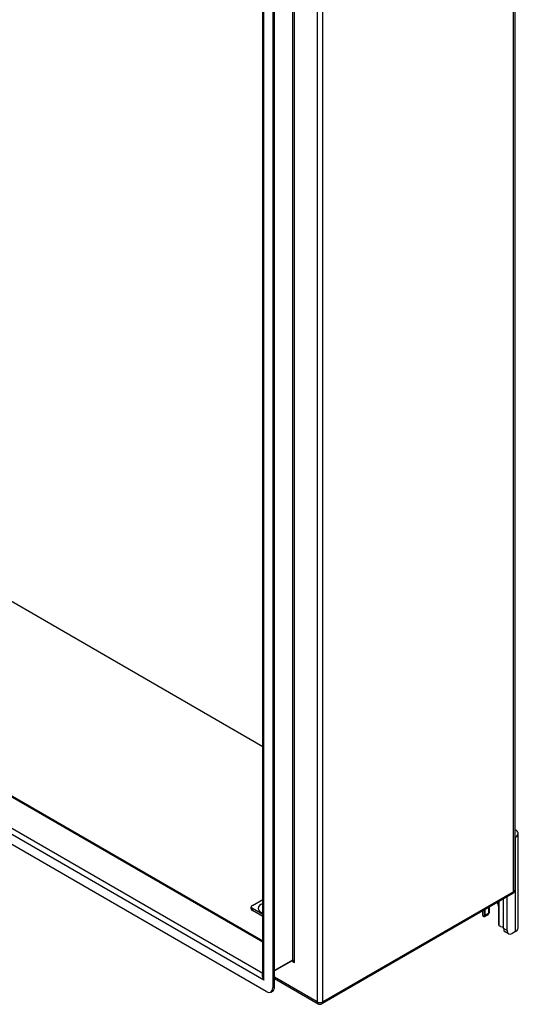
# Model space of a CAD drawing. Header units: inches. Extents: x 7 to 154, y 11 to 93.
# Tile 75 of 85: x 143 to 154, y 41 to 62. Entities that reach past the tile are written whole.
import ezdxf

# ---------------------------------------------------------------- set-up
doc = ezdxf.new("R2010")
doc.units = ezdxf.units.IN
doc.header["$MEASUREMENT"] = 0
doc.layers.add('Visible Edges(ANSI)', color=7, linetype='Continuous', lineweight=25)
doc.layers.add('Visible Tangent Edges(ANSI)', color=7, linetype='Continuous', lineweight=25)

msp = doc.modelspace()

# ---------------------------------------------------------------- linework, layer by layer
at = {"layer": 'Visible Edges(ANSI)'}
for p, q in [((153.959, 72.609), (153.959, 43.353)), ((148.515, 41.513), (148.515, 69.497)), ((148.73, 69.479), (148.73, 41.242)), ((148.768, 41.264), (148.768, 69.5)), ((148.515, 46.447), (137.409, 52.859)), ((133.411, 50.979), (148.515, 42.259)), ((148.591, 41.162), (132.623, 50.381)), ((153.979, 44.501), (153.959, 44.489)), ((154.034, 42.536), (154.034, 44.577)), ((153.917, 43.28), (149.793, 40.899)), ((153.794, 42.48), (153.794, 43.209)), ((148.266, 42.948), (148.266, 42.993)), ((148.289, 43.025), (148.515, 43.155)), ((153.394, 42.978), (153.394, 42.848)), ((153.415, 42.893), (153.415, 42.991)), ((153.607, 42.997), (153.607, 42.64)), ((153.719, 42.523), (153.719, 43.166)), ((148.515, 42.831), (148.289, 42.961)), ((148.515, 42.786), (148.289, 42.916)), ((153.267, 42.905), (153.267, 42.818)), ((153.381, 42.82), (153.307, 42.777)), ((153.32, 42.805), (153.32, 42.935)), ((153.826, 42.408), (153.752, 42.451)), ((153.979, 42.459), (153.904, 42.416)), ((149.147, 41.829), (148.768, 41.61)), ((148.768, 41.442), (149.709, 40.899)), ((148.69, 41.152), (148.727, 41.174))]:
    msp.add_line(p, q, dxfattribs=at)
at = {"layer": 'Visible Edges(ANSI)', "flags": 128}
for points in [[(153.307, 42.777), (153.306, 42.776), (153.305, 42.776), (153.304, 42.775), (153.302, 42.775), (153.301, 42.775), (153.3, 42.775), (153.299, 42.774), (153.298, 42.774), (153.297, 42.774), (153.296, 42.774), (153.294, 42.775), (153.293, 42.775), (153.292, 42.775), (153.291, 42.775), (153.29, 42.776), (153.289, 42.776), (153.288, 42.777), (153.287, 42.778), (153.286, 42.778), (153.285, 42.779), (153.284, 42.78), (153.283, 42.781), (153.282, 42.782), (153.281, 42.783)], [(153.402, 42.853), (153.402, 42.852), (153.401, 42.852), (153.401, 42.851), (153.401, 42.851), (153.4, 42.851), (153.4, 42.85), (153.4, 42.85), (153.399, 42.849), (153.399, 42.849), (153.399, 42.848), (153.398, 42.848), (153.398, 42.848), (153.398, 42.847), (153.397, 42.847), (153.397, 42.846), (153.397, 42.846), (153.396, 42.846), (153.396, 42.845), (153.395, 42.845), (153.395, 42.844), (153.395, 42.844), (153.394, 42.844), (153.394, 42.843), (153.393, 42.843)], [(153.656, 42.567), (153.654, 42.567), (153.652, 42.568), (153.65, 42.568), (153.648, 42.569), (153.647, 42.57), (153.645, 42.571), (153.643, 42.572), (153.642, 42.573), (153.64, 42.574), (153.638, 42.575), (153.637, 42.576), (153.635, 42.577), (153.633, 42.579), (153.632, 42.58), (153.63, 42.582), (153.629, 42.583), (153.628, 42.585), (153.626, 42.586), (153.625, 42.588), (153.624, 42.589), (153.623, 42.591), (153.622, 42.593), (153.62, 42.595), (153.619, 42.596)], [(149.16, 41.825), (149.155, 41.827), (149.151, 41.829), (149.148, 41.829), (149.147, 41.829)]]:
    msp.add_lwpolyline(points, dxfattribs=at)
at = {"layer": 'Visible Edges(ANSI)'}
for centre, start, end in [((153.875, 43.353), 300, 0), ((149.751, 40.972), 240, 300)]:
    msp.add_arc(centre, 0.084, start, end, dxfattribs=at)
for centre, major_axis, start_param, end_param in [((153.847, 44.577), (0.188, 0), 5.497787, 7.21427), ((148.345, 42.993), (-0.0787, 0), 5.497787, 7.068583), ((153.463, 43.08), (0.102, -0.176), 0.785398, 1.303617), ((148.345, 42.948), (-0.0787, 0), 0, 0.785398), ((153.403, 42.818), (-0.136, 0), 0, 0.457575), ((153.276, 42.831), (0.031, -0.0537), 6.282025, 7.068583), ((153.35, 42.873), (0.031, -0.0537), 0, 0.785398), ((153.228, 42.893), (0.188, 0), 5.900503, 6.283185), ((153.65, 42.614), (-0.031, 0.0537), 0.785398, 1.571956), ((153.716, 42.637), (0.136, 0), 4.254814, 4.739895), ((153.83, 42.586), (-0.078, -0.135), 5.497787, 6.283185), ((153.904, 42.543), (-0.078, -0.135), 5.497787, 7.068583), ((153.847, 42.536), (0.187, 0), 5.497787, 6.283185), ((148.591, 41.322), (0.098, -0.17), 5.497787, 7.068583), ((148.629, 41.344), (0.098, -0.17), 0, 0.785398)]:
    msp.add_ellipse(centre, major_axis=major_axis, ratio=0.57735, start_param=start_param, end_param=end_param, dxfattribs=at)
at = {"layer": 'Visible Tangent Edges(ANSI)'}
for p, q in [((153.934, 43.318), (153.934, 72.575)), ((149.691, 70.194), (149.691, 40.938)), ((149.81, 40.938), (149.81, 70.194)), ((149.154, 69.859), (149.154, 41.843)), ((149.198, 41.793), (149.198, 69.909)), ((148.539, 41.412), (148.539, 69.529)), ((148.515, 42.23), (133.393, 50.961)), ((132.815, 50.628), (148.515, 41.564)), ((148.539, 41.412), (132.675, 50.572)), ((153.979, 42.459), (153.979, 44.501)), ((153.934, 43.318), (149.81, 40.938)), ((153.619, 43.108), (153.619, 42.596)), ((148.289, 42.916), (148.289, 42.961)), ((153.307, 42.777), (153.307, 42.928)), ((153.394, 42.848), (153.32, 42.805)), ((153.794, 42.48), (153.719, 42.523)), ((149.154, 41.843), (148.768, 41.62)), ((149.141, 41.825), (149.198, 41.793)), ((149.691, 40.938), (148.768, 41.471)), ((148.768, 41.264), (148.73, 41.242))]:
    msp.add_line(p, q, dxfattribs=at)
for centre, major_axis, ratio, start_param, end_param in [((153.875, 43.353), (0.042, -0.0727), 0.57735, 0, 0.785398), ((153.875, 43.353), (0.084, 0), 0.57735, 5.497787, 6.283185), ((148.623, 42.961), (-0.206, 0), 0.57735, 5.268223, 7.298147), ((149.132, 41.856), (0.0155, -0.0268), 0.57735, 0, 0.785398), ((149.176, 41.78), (-0.02, 0.0641), 0.368973, 4.794963, 6.36576), ((149.176, 41.78), (-0.0455, 0.0494), 0.368973, 4.629815, 5.415213), ((148.599, 41.447), (-0.085, 0.113), 0.482311, 6.27321, 7.797332), ((148.599, 41.447), (-0.056, 0.13), 0.482311, 0.842048, 1.627446), ((149.751, 40.972), (-0.084, 0), 0.57735, 0.785398, 2.356194), ((149.751, 40.972), (-0.042, -0.0727), 0.57735, 5.497787, 6.283185), ((149.751, 40.972), (0.042, -0.0727), 0.57735, 0, 0.785398)]:
    msp.add_ellipse(centre, major_axis=major_axis, ratio=ratio, start_param=start_param, end_param=end_param, dxfattribs=at)

doc.saveas('drawing.dxf')
